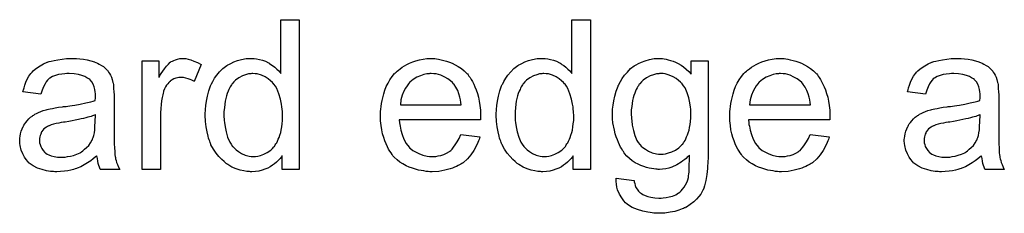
# Model space of a CAD drawing. Extents: x -1.3 to 9.2, y -4.6 to 3.5.
# Tile 138 of 215: x 7.646 to 8.173, y -1.603 to -1.499. Entities that reach past the tile are written whole.
import ezdxf

# ---------------------------------------------------------------- set-up
doc = ezdxf.new("R2010")
doc.units = 0
doc.layers.add('acc-ni-360-23-a_document', color=1, linetype='CONTINUOUS')

msp = doc.modelspace()

# ---------------------------------------------------------------- linework, layer by layer
at = {"layer": 'acc-ni-360-23-a_document', "color": 1}
for points in [[(7.795795, -1.579038), (7.786655, -1.579038), (7.786655, -1.571749), (7.786539, -1.571865), (7.786423, -1.572096), (7.786076, -1.572559), (7.785613, -1.573137), (7.785035, -1.573716), (7.784341, -1.57441), (7.783531, -1.57522), (7.782489, -1.57603), (7.781448, -1.57684), (7.780291, -1.57765), (7.778903, -1.578344), (7.777399, -1.578922), (7.775895, -1.579501), (7.774159, -1.579964), (7.772308, -1.580195), (7.770341, -1.580311), (7.769647, -1.580311), (7.769184, -1.580195), (7.767796, -1.580079), (7.766176, -1.579848), (7.764209, -1.579385), (7.762011, -1.578691), (7.759812, -1.577765), (7.757614, -1.576493), (7.757498, -1.576493), (7.757383, -1.576261), (7.756688, -1.575799), (7.755647, -1.574873), (7.754374, -1.573716), (7.75287, -1.572212), (7.751366, -1.570361), (7.749862, -1.568278), (7.748589, -1.565848), (7.748589, -1.565733), (7.748474, -1.565501), (7.748358, -1.565154), (7.748127, -1.564691), (7.747895, -1.563997), (7.747548, -1.563187), (7.747317, -1.562377), (7.747085, -1.561336), (7.746507, -1.559022), (7.745928, -1.556361), (7.745581, -1.553353), (7.745466, -1.550113), (7.745466, -1.549997), (7.745466, -1.549766), (7.745466, -1.549303), (7.745466, -1.548609), (7.745581, -1.547915), (7.745581, -1.546989), (7.745813, -1.544907), (7.74616, -1.542477), (7.746738, -1.539816), (7.747432, -1.537039), (7.748358, -1.534378), (7.748358, -1.534262), (7.748474, -1.534031), (7.748705, -1.533684), (7.748936, -1.533221), (7.749631, -1.531948), (7.750556, -1.530328), (7.751713, -1.528593), (7.753217, -1.526857), (7.754953, -1.525006), (7.757035, -1.523502), (7.757151, -1.523502), (7.757267, -1.523386), (7.757614, -1.523155), (7.758077, -1.522924), (7.759234, -1.522345), (7.760854, -1.521535), (7.762705, -1.520841), (7.764903, -1.520263), (7.767333, -1.5198), (7.769878, -1.519684), (7.770804, -1.519684), (7.771729, -1.5198), (7.773002, -1.519915), (7.774506, -1.520263), (7.776126, -1.52061), (7.777746, -1.521188), (7.77925, -1.521998), (7.779481, -1.522114), (7.779944, -1.522345), (7.780638, -1.522924), (7.781564, -1.523502), (7.782721, -1.524312), (7.783762, -1.525353), (7.784919, -1.526395), (7.785961, -1.527667), (7.785961, -1.498974), (7.795795, -1.498974), (7.795795, -1.579038)], [(7.951412, -1.579038), (7.942271, -1.579038), (7.942271, -1.571749), (7.942155, -1.571865), (7.94204, -1.572096), (7.941693, -1.572559), (7.94123, -1.573137), (7.940651, -1.573716), (7.939957, -1.57441), (7.939147, -1.57522), (7.938106, -1.57603), (7.937065, -1.57684), (7.935908, -1.57765), (7.934519, -1.578344), (7.933015, -1.578922), (7.931511, -1.579501), (7.929776, -1.579964), (7.927924, -1.580195), (7.925958, -1.580311), (7.925263, -1.580311), (7.924801, -1.580195), (7.923412, -1.580079), (7.921792, -1.579848), (7.919825, -1.579385), (7.917627, -1.578691), (7.915429, -1.577765), (7.91323, -1.576493), (7.913115, -1.576493), (7.912999, -1.576261), (7.912305, -1.575799), (7.911264, -1.574873), (7.909991, -1.573716), (7.908487, -1.572212), (7.906983, -1.570361), (7.905479, -1.568278), (7.904206, -1.565848), (7.904206, -1.565733), (7.90409, -1.565501), (7.903975, -1.565154), (7.903743, -1.564691), (7.903512, -1.563997), (7.903165, -1.563187), (7.902933, -1.562377), (7.902702, -1.561336), (7.902123, -1.559022), (7.901545, -1.556361), (7.901198, -1.553353), (7.901082, -1.550113), (7.901082, -1.549997), (7.901082, -1.549766), (7.901082, -1.549303), (7.901082, -1.548609), (7.901198, -1.547915), (7.901198, -1.546989), (7.901429, -1.544907), (7.901776, -1.542477), (7.902355, -1.539816), (7.903049, -1.537039), (7.903975, -1.534378), (7.903975, -1.534262), (7.90409, -1.534031), (7.904322, -1.533684), (7.904553, -1.533221), (7.905247, -1.531948), (7.906173, -1.530328), (7.90733, -1.528593), (7.908834, -1.526857), (7.910569, -1.525006), (7.912652, -1.523502), (7.912768, -1.523502), (7.912883, -1.523386), (7.91323, -1.523155), (7.913693, -1.522924), (7.91485, -1.522345), (7.91647, -1.521535), (7.918321, -1.520841), (7.92052, -1.520263), (7.922949, -1.5198), (7.925495, -1.519684), (7.92642, -1.519684), (7.927346, -1.5198), (7.928619, -1.519915), (7.930123, -1.520263), (7.931743, -1.52061), (7.933362, -1.521188), (7.934866, -1.521998), (7.935098, -1.522114), (7.935561, -1.522345), (7.936255, -1.522924), (7.93718, -1.523502), (7.938337, -1.524312), (7.939379, -1.525353), (7.940536, -1.526395), (7.941577, -1.527667), (7.941577, -1.498974), (7.951412, -1.498974), (7.951412, -1.579038)], [(7.67674, -1.5198), (7.678475, -1.519915), (7.680442, -1.520147), (7.682409, -1.520494), (7.684376, -1.520957), (7.686227, -1.521535), (7.686458, -1.521651), (7.687037, -1.521882), (7.687847, -1.522229), (7.688888, -1.522692), (7.690045, -1.523386), (7.691202, -1.524081), (7.692243, -1.525006), (7.693169, -1.525932), (7.693285, -1.526047), (7.693516, -1.526395), (7.693863, -1.526973), (7.694326, -1.527667), (7.694905, -1.528709), (7.695367, -1.52975), (7.69583, -1.531023), (7.696177, -1.532527), (7.696177, -1.532642), (7.696293, -1.532989), (7.696409, -1.533684), (7.696524, -1.534609), (7.696524, -1.535882), (7.69664, -1.537386), (7.696756, -1.539353), (7.696756, -1.541551), (7.696756, -1.554741), (7.696756, -1.554857), (7.696756, -1.55532), (7.696756, -1.556014), (7.696756, -1.556939), (7.696756, -1.557981), (7.696756, -1.559253), (7.696872, -1.56203), (7.696872, -1.564923), (7.696987, -1.567815), (7.697103, -1.569088), (7.697103, -1.570245), (7.697219, -1.571286), (7.697334, -1.572096), (7.697334, -1.572212), (7.69745, -1.572675), (7.697566, -1.573369), (7.697913, -1.574294), (7.698144, -1.575336), (7.698607, -1.576493), (7.699185, -1.577765), (7.699764, -1.579038), (7.689467, -1.579038), (7.689351, -1.578922), (7.689235, -1.57846), (7.689004, -1.577881), (7.688657, -1.576956), (7.68831, -1.575914), (7.688078, -1.574641), (7.687847, -1.573253), (7.687615, -1.571749), (7.6875, -1.571749), (7.687384, -1.57198), (7.68669, -1.572559), (7.685649, -1.573369), (7.68426, -1.57441), (7.682525, -1.575451), (7.680789, -1.576608), (7.678938, -1.57765), (7.676971, -1.57846), (7.67674, -1.578575), (7.676046, -1.578691), (7.675004, -1.579038), (7.673731, -1.579385), (7.672112, -1.579732), (7.670261, -1.579964), (7.668178, -1.580195), (7.666095, -1.580311), (7.66517, -1.580311), (7.664475, -1.580195), (7.663666, -1.580195), (7.66274, -1.580079), (7.660657, -1.579732), (7.658343, -1.579154), (7.655798, -1.578344), (7.653484, -1.577187), (7.651401, -1.575683), (7.65117, -1.575451), (7.650592, -1.574873), (7.649782, -1.573832), (7.648856, -1.572443), (7.64793, -1.570708), (7.64712, -1.568741), (7.646542, -1.566311), (7.646426, -1.565154), (7.646311, -1.563766), (7.646311, -1.563534), (7.646311, -1.563072), (7.646426, -1.562262), (7.646542, -1.56122), (7.646773, -1.559948), (7.64712, -1.558675), (7.647583, -1.557286), (7.648162, -1.556014), (7.648278, -1.555898), (7.648509, -1.555435), (7.648972, -1.554741), (7.64955, -1.553931), (7.650244, -1.553006), (7.65117, -1.55208), (7.652096, -1.551154), (7.653253, -1.550344), (7.653368, -1.550229), (7.653831, -1.549997), (7.65441, -1.549535), (7.655335, -1.549072), (7.656377, -1.548609), (7.657649, -1.548031), (7.658922, -1.547568), (7.660426, -1.547105), (7.660542, -1.547105), (7.661005, -1.546989), (7.661699, -1.546758), (7.662624, -1.546642), (7.663781, -1.546411), (7.665285, -1.546179), (7.667021, -1.545832), (7.669104, -1.545601), (7.669219, -1.545601), (7.669682, -1.545485), (7.670261, -1.545485), (7.67107, -1.545369), (7.671996, -1.545254), (7.673153, -1.545022), (7.674426, -1.544907), (7.675814, -1.544675), (7.678591, -1.544097), (7.681599, -1.543518), (7.68426, -1.542824), (7.685533, -1.542477), (7.68669, -1.54213), (7.68669, -1.542014), (7.68669, -1.541783), (7.686806, -1.541089), (7.686806, -1.540279), (7.686806, -1.539816), (7.686806, -1.539584), (7.686806, -1.539469), (7.686806, -1.539353), (7.686806, -1.538659), (7.68669, -1.537502), (7.686458, -1.536229), (7.686111, -1.534841), (7.685533, -1.533452), (7.684839, -1.53218), (7.683913, -1.531138), (7.683797, -1.531023), (7.683219, -1.53056), (7.682293, -1.530097), (7.681136, -1.529403), (7.679516, -1.528824), (7.677665, -1.528246), (7.675351, -1.527899), (7.67269, -1.527783), (7.671533, -1.527783), (7.670376, -1.527899), (7.668756, -1.52813), (7.667137, -1.528361), (7.665401, -1.528824), (7.663781, -1.529403), (7.662393, -1.530213), (7.662277, -1.530328), (7.661814, -1.530676), (7.661236, -1.531254), (7.660542, -1.53218), (7.659847, -1.533337), (7.659038, -1.534841), (7.658343, -1.536692), (7.657649, -1.538774), (7.648046, -1.537502), (7.648046, -1.537386), (7.648162, -1.53727), (7.648162, -1.536923), (7.648278, -1.53646), (7.648625, -1.535419), (7.649087, -1.533915), (7.649666, -1.532411), (7.65036, -1.530791), (7.651286, -1.529171), (7.652327, -1.527667), (7.652443, -1.527552), (7.652905, -1.527089), (7.6536, -1.526395), (7.654525, -1.525469), (7.655798, -1.524543), (7.657302, -1.523618), (7.659038, -1.522576), (7.661005, -1.521767), (7.66112, -1.521767), (7.661236, -1.521651), (7.661583, -1.521535), (7.662046, -1.521419), (7.663203, -1.521072), (7.664823, -1.520725), (7.666674, -1.520378), (7.668988, -1.520031), (7.671417, -1.5198), (7.674194, -1.519684), (7.675467, -1.519684), (7.67674, -1.5198)], [(7.735052, -1.5198), (7.736325, -1.520031), (7.737829, -1.520494), (7.739449, -1.521072), (7.7413, -1.521882), (7.743267, -1.522924), (7.739681, -1.531948), (7.739565, -1.531832), (7.739102, -1.531601), (7.738408, -1.531254), (7.737482, -1.530907), (7.736441, -1.53056), (7.735168, -1.530213), (7.733895, -1.529981), (7.732623, -1.529866), (7.732044, -1.529866), (7.731466, -1.529981), (7.730656, -1.530097), (7.729846, -1.530328), (7.728805, -1.530676), (7.727763, -1.531138), (7.726838, -1.531832), (7.726722, -1.531948), (7.726375, -1.53218), (7.726028, -1.532642), (7.725449, -1.533221), (7.724871, -1.534031), (7.724292, -1.534956), (7.723714, -1.535998), (7.723251, -1.53727), (7.723135, -1.537502), (7.72302, -1.538196), (7.722788, -1.539237), (7.722441, -1.540626), (7.722094, -1.542361), (7.721863, -1.544328), (7.721747, -1.546411), (7.721631, -1.548725), (7.721631, -1.579038), (7.711797, -1.579038), (7.711797, -1.520957), (7.720706, -1.520957), (7.720706, -1.52975), (7.720821, -1.529634), (7.721284, -1.528824), (7.721863, -1.527783), (7.722788, -1.52651), (7.723714, -1.525238), (7.724755, -1.523849), (7.725797, -1.522692), (7.726838, -1.521767), (7.726953, -1.521651), (7.727301, -1.521419), (7.727995, -1.521072), (7.728689, -1.520725), (7.729615, -1.520378), (7.730772, -1.520031), (7.731929, -1.5198), (7.733201, -1.519684), (7.734011, -1.519684), (7.735052, -1.5198)], [(7.868223, -1.5198), (7.869149, -1.519915), (7.870306, -1.520147), (7.871578, -1.520378), (7.873083, -1.520725), (7.874471, -1.521072), (7.876091, -1.521651), (7.877595, -1.522229), (7.879215, -1.523039), (7.880834, -1.523965), (7.882454, -1.525006), (7.883958, -1.526279), (7.885347, -1.527667), (7.885462, -1.527783), (7.885694, -1.528014), (7.886041, -1.528477), (7.886504, -1.529171), (7.887082, -1.529981), (7.887661, -1.530907), (7.888355, -1.532064), (7.889049, -1.533452), (7.889743, -1.534956), (7.890438, -1.536576), (7.891016, -1.538427), (7.891595, -1.540394), (7.892057, -1.542593), (7.892404, -1.544907), (7.892636, -1.547336), (7.892752, -1.549997), (7.892752, -1.550113), (7.892752, -1.550576), (7.892752, -1.551386), (7.892636, -1.552543), (7.849248, -1.552543), (7.849248, -1.552659), (7.849248, -1.553006), (7.849364, -1.553468), (7.849364, -1.554163), (7.84948, -1.554973), (7.849711, -1.555898), (7.850058, -1.557981), (7.850752, -1.560295), (7.851678, -1.56284), (7.852951, -1.565154), (7.854571, -1.567237), (7.854686, -1.567237), (7.854802, -1.567468), (7.855496, -1.568047), (7.856538, -1.568857), (7.857926, -1.569666), (7.859777, -1.570592), (7.86186, -1.571402), (7.864174, -1.57198), (7.865446, -1.572096), (7.866835, -1.572212), (7.86776, -1.572212), (7.868802, -1.572096), (7.870074, -1.571865), (7.871463, -1.571518), (7.873083, -1.571055), (7.874587, -1.570361), (7.876091, -1.569435), (7.876207, -1.569319), (7.876785, -1.568857), (7.877479, -1.568162), (7.878289, -1.567237), (7.879215, -1.565964), (7.880256, -1.564344), (7.881297, -1.562493), (7.882223, -1.560295), (7.892404, -1.561567), (7.892404, -1.561683), (7.892289, -1.561915), (7.892173, -1.562377), (7.891942, -1.563072), (7.891595, -1.563766), (7.891248, -1.564691), (7.890322, -1.566658), (7.889165, -1.568857), (7.887545, -1.57117), (7.885694, -1.573369), (7.88338, -1.575451), (7.883264, -1.575451), (7.883033, -1.575683), (7.882686, -1.575914), (7.882223, -1.576261), (7.881529, -1.576608), (7.880834, -1.576956), (7.879909, -1.577418), (7.878868, -1.577881), (7.877711, -1.578344), (7.876554, -1.578807), (7.873661, -1.579501), (7.870422, -1.580079), (7.866835, -1.580311), (7.865562, -1.580311), (7.864752, -1.580195), (7.863711, -1.580079), (7.862438, -1.579848), (7.86105, -1.579617), (7.859546, -1.579385), (7.856306, -1.57846), (7.854571, -1.577765), (7.852951, -1.577071), (7.851215, -1.576146), (7.849596, -1.575104), (7.848091, -1.573947), (7.846587, -1.572559), (7.846472, -1.572443), (7.84624, -1.572212), (7.845893, -1.571749), (7.84543, -1.571055), (7.844852, -1.570245), (7.844273, -1.569319), (7.843579, -1.568162), (7.842885, -1.56689), (7.842191, -1.565386), (7.841497, -1.563766), (7.840918, -1.561915), (7.84034, -1.559948), (7.839877, -1.557865), (7.83953, -1.555551), (7.839298, -1.553121), (7.839182, -1.550576), (7.839182, -1.55046), (7.839182, -1.549882), (7.839182, -1.549188), (7.839298, -1.548146), (7.839414, -1.546873), (7.83953, -1.545485), (7.839761, -1.543865), (7.840108, -1.542245), (7.841034, -1.538543), (7.841612, -1.536692), (7.842306, -1.534725), (7.843232, -1.532874), (7.844273, -1.531138), (7.84543, -1.529403), (7.846703, -1.527783), (7.846819, -1.527667), (7.84705, -1.527436), (7.847513, -1.527089), (7.848091, -1.52651), (7.848786, -1.525932), (7.849711, -1.525238), (7.850752, -1.524428), (7.852025, -1.523734), (7.853298, -1.522924), (7.854802, -1.522229), (7.856422, -1.521535), (7.858157, -1.520957), (7.860008, -1.520378), (7.861975, -1.520031), (7.864058, -1.5198), (7.866256, -1.519684), (7.867413, -1.519684), (7.868223, -1.5198)], [(7.990055, -1.5198), (7.990865, -1.519915), (7.991907, -1.520147), (7.993064, -1.520378), (7.994336, -1.520725), (7.995609, -1.521188), (7.996997, -1.521767), (7.998386, -1.522461), (7.99989, -1.523271), (8.001278, -1.524196), (8.002667, -1.525353), (8.004055, -1.526626), (8.005328, -1.52813), (8.005328, -1.520957), (8.014352, -1.520957), (8.014352, -1.57117), (8.014352, -1.571286), (8.014352, -1.571749), (8.014352, -1.572443), (8.014352, -1.573369), (8.014237, -1.57441), (8.014237, -1.575683), (8.014121, -1.577071), (8.014005, -1.578575), (8.013658, -1.581699), (8.013195, -1.584939), (8.012848, -1.586443), (8.012501, -1.587831), (8.012038, -1.589104), (8.011575, -1.590261), (8.011575, -1.590377), (8.01146, -1.590492), (8.010997, -1.591187), (8.010418, -1.592228), (8.009493, -1.593501), (8.00822, -1.594889), (8.006716, -1.596393), (8.004865, -1.597897), (8.002782, -1.59917), (8.002667, -1.59917), (8.002551, -1.599286), (8.002204, -1.599517), (8.001741, -1.599633), (8.001163, -1.59998), (8.000468, -1.600211), (7.998733, -1.60079), (7.99665, -1.601484), (7.994105, -1.601947), (7.991212, -1.602409), (7.988088, -1.602525), (7.987047, -1.602525), (7.986353, -1.602409), (7.985427, -1.602409), (7.984502, -1.602294), (7.983345, -1.602178), (7.982072, -1.601947), (7.979411, -1.601368), (7.976634, -1.600558), (7.973857, -1.599401), (7.971312, -1.597782), (7.971196, -1.597666), (7.971081, -1.59755), (7.970271, -1.596856), (7.969345, -1.595815), (7.968188, -1.594311), (7.967031, -1.592344), (7.96599, -1.589914), (7.965643, -1.588525), (7.965411, -1.587021), (7.96518, -1.585517), (7.96518, -1.583782), (7.974783, -1.585054), (7.974783, -1.585286), (7.974899, -1.585749), (7.97513, -1.586559), (7.975361, -1.5876), (7.975824, -1.588641), (7.976403, -1.589682), (7.977097, -1.590724), (7.978023, -1.591534), (7.978254, -1.591649), (7.978717, -1.591996), (7.979527, -1.592459), (7.980684, -1.592922), (7.982072, -1.593501), (7.983807, -1.593963), (7.98589, -1.594311), (7.988088, -1.594426), (7.989245, -1.594426), (7.990402, -1.594311), (7.992022, -1.594079), (7.993642, -1.593732), (7.995377, -1.593269), (7.997113, -1.592575), (7.998617, -1.591649), (7.998733, -1.591534), (7.999196, -1.591187), (7.99989, -1.590492), (8.0007, -1.589682), (8.00151, -1.588525), (8.002319, -1.587253), (8.003129, -1.585749), (8.003708, -1.584013), (8.003708, -1.583898), (8.003824, -1.583435), (8.003939, -1.582509), (8.004055, -1.581352), (8.004171, -1.580542), (8.004171, -1.579617), (8.004286, -1.578575), (8.004286, -1.577418), (8.004286, -1.576146), (8.004402, -1.574641), (8.004402, -1.573137), (8.004402, -1.571402), (8.004286, -1.571518), (8.004055, -1.571749), (8.003708, -1.572096), (8.003245, -1.572559), (8.002667, -1.573137), (8.001857, -1.573832), (8.000931, -1.574526), (8.000006, -1.57522), (7.997576, -1.576608), (7.994915, -1.577881), (7.993411, -1.578344), (7.991791, -1.578691), (7.990055, -1.578922), (7.98832, -1.579038), (7.987741, -1.579038), (7.987163, -1.578922), (7.986353, -1.578922), (7.985312, -1.578807), (7.984155, -1.578575), (7.982882, -1.578344), (7.981493, -1.577997), (7.979989, -1.577534), (7.978485, -1.576956), (7.976981, -1.576261), (7.975361, -1.575451), (7.973857, -1.57441), (7.972353, -1.573253), (7.970965, -1.57198), (7.969692, -1.570476), (7.969576, -1.570361), (7.969461, -1.570129), (7.969114, -1.569551), (7.968651, -1.568972), (7.968188, -1.568047), (7.967609, -1.567121), (7.967031, -1.565964), (7.966453, -1.564576), (7.965874, -1.563187), (7.965296, -1.561567), (7.964717, -1.559948), (7.964254, -1.558096), (7.963444, -1.554163), (7.963329, -1.551964), (7.963213, -1.549766), (7.963213, -1.54965), (7.963213, -1.549419), (7.963213, -1.548956), (7.963213, -1.548378), (7.963329, -1.547568), (7.963329, -1.546758), (7.96356, -1.544675), (7.963907, -1.542361), (7.964486, -1.539816), (7.96518, -1.537155), (7.966221, -1.534494), (7.966221, -1.534378), (7.966337, -1.534147), (7.966568, -1.533799), (7.9668, -1.533337), (7.967494, -1.532064), (7.968419, -1.530444), (7.969692, -1.528709), (7.971196, -1.526973), (7.972932, -1.525122), (7.974899, -1.523618), (7.975014, -1.523618), (7.97513, -1.523502), (7.975477, -1.523271), (7.97594, -1.523039), (7.977097, -1.522345), (7.978717, -1.521651), (7.980684, -1.520957), (7.982998, -1.520263), (7.985543, -1.5198), (7.98832, -1.519684), (7.989361, -1.519684), (7.990055, -1.5198)], [(8.054963, -1.5198), (8.055889, -1.519915), (8.057046, -1.520147), (8.058318, -1.520378), (8.059822, -1.520725), (8.061211, -1.521072), (8.062831, -1.521651), (8.064335, -1.522229), (8.065954, -1.523039), (8.067574, -1.523965), (8.069194, -1.525006), (8.070698, -1.526279), (8.072087, -1.527667), (8.072202, -1.527783), (8.072434, -1.528014), (8.072781, -1.528477), (8.073244, -1.529171), (8.073822, -1.529981), (8.074401, -1.530907), (8.075095, -1.532064), (8.075789, -1.533452), (8.076483, -1.534956), (8.077177, -1.536576), (8.077756, -1.538427), (8.078334, -1.540394), (8.078797, -1.542593), (8.079144, -1.544907), (8.079376, -1.547336), (8.079491, -1.549997), (8.079491, -1.550113), (8.079491, -1.550576), (8.079491, -1.551386), (8.079376, -1.552543), (8.035988, -1.552543), (8.035988, -1.552659), (8.035988, -1.553006), (8.036104, -1.553468), (8.036104, -1.554163), (8.03622, -1.554973), (8.036451, -1.555898), (8.036798, -1.557981), (8.037492, -1.560295), (8.038418, -1.56284), (8.039691, -1.565154), (8.04131, -1.567237), (8.041426, -1.567237), (8.041542, -1.567468), (8.042236, -1.568047), (8.043277, -1.568857), (8.044666, -1.569666), (8.046517, -1.570592), (8.0486, -1.571402), (8.050913, -1.57198), (8.052186, -1.572096), (8.053575, -1.572212), (8.0545, -1.572212), (8.055542, -1.572096), (8.056814, -1.571865), (8.058203, -1.571518), (8.059822, -1.571055), (8.061327, -1.570361), (8.062831, -1.569435), (8.062946, -1.569319), (8.063525, -1.568857), (8.064219, -1.568162), (8.065029, -1.567237), (8.065954, -1.565964), (8.066996, -1.564344), (8.068037, -1.562493), (8.068963, -1.560295), (8.079144, -1.561567), (8.079144, -1.561683), (8.079029, -1.561915), (8.078913, -1.562377), (8.078681, -1.563072), (8.078334, -1.563766), (8.077987, -1.564691), (8.077062, -1.566658), (8.075905, -1.568857), (8.074285, -1.57117), (8.072434, -1.573369), (8.07012, -1.575451), (8.070004, -1.575451), (8.069773, -1.575683), (8.069426, -1.575914), (8.068963, -1.576261), (8.068269, -1.576608), (8.067574, -1.576956), (8.066649, -1.577418), (8.065607, -1.577881), (8.06445, -1.578344), (8.063293, -1.578807), (8.060401, -1.579501), (8.057161, -1.580079), (8.053575, -1.580311), (8.052302, -1.580311), (8.051492, -1.580195), (8.050451, -1.580079), (8.049178, -1.579848), (8.04779, -1.579617), (8.046285, -1.579385), (8.043046, -1.57846), (8.04131, -1.577765), (8.039691, -1.577071), (8.037955, -1.576146), (8.036335, -1.575104), (8.034831, -1.573947), (8.033327, -1.572559), (8.033211, -1.572443), (8.03298, -1.572212), (8.032633, -1.571749), (8.03217, -1.571055), (8.031592, -1.570245), (8.031013, -1.569319), (8.030319, -1.568162), (8.029625, -1.56689), (8.028931, -1.565386), (8.028236, -1.563766), (8.027658, -1.561915), (8.027079, -1.559948), (8.026617, -1.557865), (8.026269, -1.555551), (8.026038, -1.553121), (8.025922, -1.550576), (8.025922, -1.55046), (8.025922, -1.549882), (8.025922, -1.549188), (8.026038, -1.548146), (8.026154, -1.546873), (8.026269, -1.545485), (8.026501, -1.543865), (8.026848, -1.542245), (8.027774, -1.538543), (8.028352, -1.536692), (8.029046, -1.534725), (8.029972, -1.532874), (8.031013, -1.531138), (8.03217, -1.529403), (8.033443, -1.527783), (8.033559, -1.527667), (8.03379, -1.527436), (8.034253, -1.527089), (8.034831, -1.52651), (8.035525, -1.525932), (8.036451, -1.525238), (8.037492, -1.524428), (8.038765, -1.523734), (8.040038, -1.522924), (8.041542, -1.522229), (8.043162, -1.521535), (8.044897, -1.520957), (8.046748, -1.520378), (8.048715, -1.520031), (8.050798, -1.5198), (8.052996, -1.519684), (8.054153, -1.519684), (8.054963, -1.5198)], [(8.149721, -1.5198), (8.151457, -1.519915), (8.153424, -1.520147), (8.155391, -1.520494), (8.157358, -1.520957), (8.159209, -1.521535), (8.15944, -1.521651), (8.160019, -1.521882), (8.160828, -1.522229), (8.16187, -1.522692), (8.163027, -1.523386), (8.164184, -1.524081), (8.165225, -1.525006), (8.166151, -1.525932), (8.166266, -1.526047), (8.166498, -1.526395), (8.166845, -1.526973), (8.167308, -1.527667), (8.167886, -1.528708), (8.168349, -1.52975), (8.168812, -1.531023), (8.169159, -1.532527), (8.169159, -1.532642), (8.169275, -1.532989), (8.16939, -1.533684), (8.169506, -1.534609), (8.169506, -1.535882), (8.169622, -1.537386), (8.169737, -1.539353), (8.169737, -1.541551), (8.169737, -1.554741), (8.169737, -1.554857), (8.169737, -1.55532), (8.169737, -1.556014), (8.169737, -1.556939), (8.169737, -1.557981), (8.169737, -1.559253), (8.169853, -1.56203), (8.169853, -1.564923), (8.169969, -1.567815), (8.170084, -1.569088), (8.170084, -1.570245), (8.1702, -1.571286), (8.170316, -1.572096), (8.170316, -1.572212), (8.170432, -1.572675), (8.170547, -1.573369), (8.170894, -1.574294), (8.171126, -1.575336), (8.171589, -1.576493), (8.172167, -1.577765), (8.172746, -1.579038), (8.162448, -1.579038), (8.162333, -1.578922), (8.162217, -1.578459), (8.161985, -1.577881), (8.161638, -1.576955), (8.161291, -1.575914), (8.16106, -1.574641), (8.160828, -1.573253), (8.160597, -1.571749), (8.160481, -1.571749), (8.160366, -1.57198), (8.159672, -1.572559), (8.15863, -1.573369), (8.157242, -1.57441), (8.155506, -1.575451), (8.153771, -1.576608), (8.15192, -1.57765), (8.149953, -1.578459), (8.149721, -1.578575), (8.149027, -1.578691), (8.147986, -1.579038), (8.146713, -1.579385), (8.145093, -1.579732), (8.143242, -1.579964), (8.141159, -1.580195), (8.139077, -1.580311), (8.138151, -1.580311), (8.137457, -1.580195), (8.136647, -1.580195), (8.135722, -1.580079), (8.133639, -1.579732), (8.131325, -1.579154), (8.12878, -1.578344), (8.126466, -1.577187), (8.124383, -1.575683), (8.124152, -1.575451), (8.123573, -1.574873), (8.122763, -1.573832), (8.121838, -1.572443), (8.120912, -1.570708), (8.120102, -1.568741), (8.119524, -1.566311), (8.119408, -1.565154), (8.119292, -1.563766), (8.119292, -1.563534), (8.119292, -1.563071), (8.119408, -1.562262), (8.119524, -1.56122), (8.119755, -1.559947), (8.120102, -1.558675), (8.120565, -1.557286), (8.121143, -1.556014), (8.121259, -1.555898), (8.12149, -1.555435), (8.121953, -1.554741), (8.122532, -1.553931), (8.123226, -1.553005), (8.124152, -1.55208), (8.125077, -1.551154), (8.126234, -1.550344), (8.12635, -1.550229), (8.126813, -1.549997), (8.127391, -1.549534), (8.128317, -1.549072), (8.129358, -1.548609), (8.130631, -1.54803), (8.131904, -1.547568), (8.133408, -1.547105), (8.133523, -1.547105), (8.133986, -1.546989), (8.13468, -1.546758), (8.135606, -1.546642), (8.136763, -1.546411), (8.138267, -1.546179), (8.140002, -1.545832), (8.142085, -1.545601), (8.142201, -1.545601), (8.142664, -1.545485), (8.143242, -1.545485), (8.144052, -1.545369), (8.144978, -1.545254), (8.146135, -1.545022), (8.147407, -1.544907), (8.148796, -1.544675), (8.151573, -1.544097), (8.154581, -1.543518), (8.157242, -1.542824), (8.158515, -1.542477), (8.159672, -1.54213), (8.159672, -1.542014), (8.159672, -1.541783), (8.159787, -1.541088), (8.159787, -1.540278), (8.159787, -1.539816), (8.159787, -1.539584), (8.159787, -1.539469), (8.159787, -1.539353), (8.159787, -1.538659), (8.159672, -1.537502), (8.15944, -1.536229), (8.159093, -1.534841), (8.158515, -1.533452), (8.15782, -1.532179), (8.156895, -1.531138), (8.156779, -1.531023), (8.1562, -1.53056), (8.155275, -1.530097), (8.154118, -1.529403), (8.152498, -1.528824), (8.150647, -1.528246), (8.148333, -1.527899), (8.145672, -1.527783), (8.144515, -1.527783), (8.143358, -1.527899), (8.141738, -1.52813), (8.140118, -1.528361), (8.138383, -1.528824), (8.136763, -1.529403), (8.135374, -1.530213), (8.135259, -1.530328), (8.134796, -1.530675), (8.134217, -1.531254), (8.133523, -1.532179), (8.132829, -1.533336), (8.132019, -1.534841), (8.131325, -1.536692), (8.130631, -1.538774), (8.121028, -1.537502), (8.121028, -1.537386), (8.121143, -1.53727), (8.121143, -1.536923), (8.121259, -1.53646), (8.121606, -1.535419), (8.122069, -1.533915), (8.122648, -1.532411), (8.123342, -1.530791), (8.124267, -1.529171), (8.125309, -1.527667), (8.125424, -1.527552), (8.125887, -1.527089), (8.126581, -1.526395), (8.127507, -1.525469), (8.12878, -1.524543), (8.130284, -1.523618), (8.132019, -1.522576), (8.133986, -1.521766), (8.134102, -1.521766), (8.134217, -1.521651), (8.134565, -1.521535), (8.135027, -1.521419), (8.136184, -1.521072), (8.137804, -1.520725), (8.139655, -1.520378), (8.141969, -1.520031), (8.144399, -1.5198), (8.147176, -1.519684), (8.148449, -1.519684), (8.149721, -1.5198)], [(7.770919, -1.527783), (7.770341, -1.527783), (7.769878, -1.527899), (7.768605, -1.528014), (7.767101, -1.528477), (7.765366, -1.529056), (7.763515, -1.530097), (7.761663, -1.53137), (7.760738, -1.532295), (7.759928, -1.533221), (7.759928, -1.533337), (7.759697, -1.533452), (7.759581, -1.533799), (7.759234, -1.534262), (7.758887, -1.534841), (7.75854, -1.535535), (7.758193, -1.536345), (7.75773, -1.53727), (7.757267, -1.538427), (7.75692, -1.5397), (7.756573, -1.541089), (7.756226, -1.542593), (7.755994, -1.544212), (7.755763, -1.546064), (7.755531, -1.548031), (7.755531, -1.550113), (7.755531, -1.550229), (7.755531, -1.550576), (7.755531, -1.551154), (7.755647, -1.551964), (7.755647, -1.55289), (7.755763, -1.553931), (7.75611, -1.556361), (7.756688, -1.559022), (7.757498, -1.561799), (7.758655, -1.56446), (7.75935, -1.565617), (7.760159, -1.566774), (7.760275, -1.566774), (7.760391, -1.567005), (7.760969, -1.567584), (7.762011, -1.568509), (7.763283, -1.569435), (7.764903, -1.570476), (7.76687, -1.571402), (7.768953, -1.57198), (7.77011, -1.572096), (7.771267, -1.572212), (7.771845, -1.572212), (7.772308, -1.572096), (7.773581, -1.57198), (7.775085, -1.571518), (7.77682, -1.570939), (7.778671, -1.570014), (7.780523, -1.568741), (7.781448, -1.567931), (7.782258, -1.567005), (7.782258, -1.56689), (7.782489, -1.566774), (7.782721, -1.566427), (7.782952, -1.565964), (7.783299, -1.565386), (7.783762, -1.564807), (7.784109, -1.563881), (7.784572, -1.562956), (7.785035, -1.561915), (7.785382, -1.560757), (7.785845, -1.559369), (7.786192, -1.557981), (7.786423, -1.556361), (7.786655, -1.554741), (7.786886, -1.55289), (7.786886, -1.550923), (7.786886, -1.550807), (7.786886, -1.550344), (7.786886, -1.549766), (7.78677, -1.548956), (7.78677, -1.548031), (7.786655, -1.546873), (7.786539, -1.545601), (7.786308, -1.544212), (7.785729, -1.541436), (7.784919, -1.538543), (7.783762, -1.535766), (7.783068, -1.534609), (7.782258, -1.533452), (7.782258, -1.533337), (7.782027, -1.533221), (7.781448, -1.532527), (7.780407, -1.531601), (7.779134, -1.53056), (7.777514, -1.529518), (7.775547, -1.528709), (7.773349, -1.528014), (7.772192, -1.527899), (7.770919, -1.527783)], [(7.866372, -1.527783), (7.865678, -1.527783), (7.865215, -1.527899), (7.863942, -1.528014), (7.862438, -1.528361), (7.860587, -1.52894), (7.85862, -1.52975), (7.856769, -1.530907), (7.854918, -1.532411), (7.854686, -1.532642), (7.854224, -1.533221), (7.853414, -1.534262), (7.852604, -1.535651), (7.851678, -1.53727), (7.850868, -1.539353), (7.850174, -1.541783), (7.849827, -1.544444), (7.882339, -1.544444), (7.882339, -1.544328), (7.882339, -1.544097), (7.882223, -1.54375), (7.882223, -1.543287), (7.881992, -1.541898), (7.881644, -1.540394), (7.881066, -1.538543), (7.880487, -1.536808), (7.879562, -1.535072), (7.87852, -1.533568), (7.87852, -1.533452), (7.878289, -1.533337), (7.877711, -1.532642), (7.876669, -1.531717), (7.875281, -1.530676), (7.873545, -1.529634), (7.871463, -1.528709), (7.869033, -1.528014), (7.86776, -1.527899), (7.866372, -1.527783)], [(7.926536, -1.527783), (7.925958, -1.527783), (7.925495, -1.527899), (7.924222, -1.528014), (7.922718, -1.528477), (7.920982, -1.529056), (7.919131, -1.530097), (7.91728, -1.53137), (7.916354, -1.532295), (7.915544, -1.533221), (7.915544, -1.533337), (7.915313, -1.533452), (7.915197, -1.533799), (7.91485, -1.534262), (7.914503, -1.534841), (7.914156, -1.535535), (7.913809, -1.536345), (7.913346, -1.53727), (7.912883, -1.538427), (7.912536, -1.5397), (7.912189, -1.541089), (7.911842, -1.542593), (7.911611, -1.544212), (7.911379, -1.546064), (7.911148, -1.548031), (7.911148, -1.550113), (7.911148, -1.550229), (7.911148, -1.550576), (7.911148, -1.551154), (7.911264, -1.551964), (7.911264, -1.55289), (7.911379, -1.553931), (7.911726, -1.556361), (7.912305, -1.559022), (7.913115, -1.561799), (7.914272, -1.56446), (7.914966, -1.565617), (7.915776, -1.566774), (7.915892, -1.566774), (7.916007, -1.567005), (7.916586, -1.567584), (7.917627, -1.568509), (7.9189, -1.569435), (7.92052, -1.570476), (7.922486, -1.571402), (7.924569, -1.57198), (7.925726, -1.572096), (7.926883, -1.572212), (7.927462, -1.572212), (7.927924, -1.572096), (7.929197, -1.57198), (7.930701, -1.571518), (7.932437, -1.570939), (7.934288, -1.570014), (7.936139, -1.568741), (7.937065, -1.567931), (7.937875, -1.567005), (7.937875, -1.56689), (7.938106, -1.566774), (7.938337, -1.566427), (7.938569, -1.565964), (7.938916, -1.565386), (7.939379, -1.564807), (7.939726, -1.563881), (7.940189, -1.562956), (7.940651, -1.561915), (7.940998, -1.560757), (7.941461, -1.559369), (7.941808, -1.557981), (7.94204, -1.556361), (7.942271, -1.554741), (7.942503, -1.55289), (7.942503, -1.550923), (7.942503, -1.550807), (7.942503, -1.550344), (7.942503, -1.549766), (7.942387, -1.548956), (7.942387, -1.548031), (7.942271, -1.546873), (7.942155, -1.545601), (7.941924, -1.544212), (7.941346, -1.541436), (7.940536, -1.538543), (7.939379, -1.535766), (7.938685, -1.534609), (7.937875, -1.533452), (7.937875, -1.533337), (7.937643, -1.533221), (7.937065, -1.532527), (7.936023, -1.531601), (7.934751, -1.53056), (7.933131, -1.529518), (7.931164, -1.528709), (7.928966, -1.528014), (7.927809, -1.527899), (7.926536, -1.527783)], [(7.990287, -1.527783), (7.988435, -1.527783), (7.987973, -1.527899), (7.9867, -1.528014), (7.985196, -1.528477), (7.983345, -1.529056), (7.981493, -1.530097), (7.979642, -1.53137), (7.978717, -1.532295), (7.977791, -1.533221), (7.977791, -1.533337), (7.97756, -1.533452), (7.977328, -1.533799), (7.977097, -1.534262), (7.97675, -1.534725), (7.976403, -1.535419), (7.97594, -1.536229), (7.975593, -1.537155), (7.97513, -1.538196), (7.974667, -1.539469), (7.97432, -1.540741), (7.973973, -1.54213), (7.973742, -1.54375), (7.97351, -1.545369), (7.973279, -1.547105), (7.973279, -1.549072), (7.973279, -1.549188), (7.973279, -1.549535), (7.973279, -1.550113), (7.973395, -1.550923), (7.973395, -1.551849), (7.97351, -1.553006), (7.973857, -1.555435), (7.974436, -1.558212), (7.97513, -1.560873), (7.976287, -1.563534), (7.976981, -1.564691), (7.977791, -1.565733), (7.978023, -1.565964), (7.978601, -1.566543), (7.979527, -1.567352), (7.980915, -1.568278), (7.982535, -1.569319), (7.984502, -1.570129), (7.9867, -1.570708), (7.987857, -1.570823), (7.98913, -1.570939), (7.989824, -1.570939), (7.990287, -1.570823), (7.991559, -1.570708), (7.993179, -1.570245), (7.994915, -1.569666), (7.996882, -1.568741), (7.998733, -1.567468), (7.999658, -1.566658), (8.000584, -1.565733), (8.000584, -1.565617), (8.000815, -1.565501), (8.001047, -1.565154), (8.001278, -1.564691), (8.001625, -1.564228), (8.002088, -1.563534), (8.002435, -1.562724), (8.002898, -1.561683), (8.003361, -1.560642), (8.003708, -1.559485), (8.004171, -1.558096), (8.004518, -1.556592), (8.004749, -1.555088), (8.004981, -1.553353), (8.005212, -1.551386), (8.005212, -1.549419), (8.005212, -1.549303), (8.005212, -1.548956), (8.005212, -1.548378), (8.005096, -1.547683), (8.005096, -1.546758), (8.004981, -1.545716), (8.004633, -1.543402), (8.004055, -1.540741), (8.003245, -1.53808), (8.002088, -1.535419), (8.001278, -1.534262), (8.000468, -1.533221), (8.000468, -1.533105), (8.000237, -1.532989), (7.999658, -1.532411), (7.998617, -1.531485), (7.997229, -1.530444), (7.995609, -1.529518), (7.993642, -1.528593), (7.991444, -1.528014), (7.990287, -1.527783)], [(8.053112, -1.527783), (8.052418, -1.527783), (8.051955, -1.527899), (8.050682, -1.528014), (8.049178, -1.528361), (8.047327, -1.52894), (8.04536, -1.52975), (8.043509, -1.530907), (8.041658, -1.532411), (8.041426, -1.532642), (8.040963, -1.533221), (8.040153, -1.534262), (8.039343, -1.535651), (8.038418, -1.53727), (8.037608, -1.539353), (8.036914, -1.541783), (8.036567, -1.544444), (8.069078, -1.544444), (8.069078, -1.544328), (8.069078, -1.544097), (8.068963, -1.54375), (8.068963, -1.543287), (8.068731, -1.541898), (8.068384, -1.540394), (8.067806, -1.538543), (8.067227, -1.536808), (8.066302, -1.535072), (8.06526, -1.533568), (8.06526, -1.533452), (8.065029, -1.533337), (8.06445, -1.532642), (8.063409, -1.531717), (8.062021, -1.530676), (8.060285, -1.529634), (8.058203, -1.528709), (8.055773, -1.528014), (8.0545, -1.527899), (8.053112, -1.527783)], [(7.686806, -1.549882), (7.68669, -1.549882), (7.686574, -1.549997), (7.686227, -1.550113), (7.685764, -1.550229), (7.685186, -1.55046), (7.684492, -1.550692), (7.683682, -1.550923), (7.682756, -1.551154), (7.681715, -1.551502), (7.680442, -1.551733), (7.679169, -1.55208), (7.677665, -1.552427), (7.676046, -1.552774), (7.674426, -1.553121), (7.672574, -1.553353), (7.670608, -1.5537), (7.670376, -1.5537), (7.669682, -1.553815), (7.668525, -1.554047), (7.667252, -1.554278), (7.665864, -1.55451), (7.664475, -1.554857), (7.663203, -1.555204), (7.662046, -1.555667), (7.66193, -1.555667), (7.661583, -1.555898), (7.66112, -1.55613), (7.660657, -1.556477), (7.659269, -1.557402), (7.658112, -1.558791), (7.658112, -1.558906), (7.657881, -1.559138), (7.657765, -1.559601), (7.657533, -1.560179), (7.657302, -1.560873), (7.657071, -1.561567), (7.656955, -1.562493), (7.656839, -1.563419), (7.656839, -1.563534), (7.656839, -1.564113), (7.656955, -1.564807), (7.657186, -1.565733), (7.657533, -1.566774), (7.658112, -1.567815), (7.658806, -1.568972), (7.659732, -1.570014), (7.659847, -1.570129), (7.66031, -1.570361), (7.661005, -1.570823), (7.66193, -1.571286), (7.663203, -1.571749), (7.664707, -1.572212), (7.666442, -1.572443), (7.668525, -1.572559), (7.669451, -1.572559), (7.670608, -1.572443), (7.67188, -1.572212), (7.6735, -1.57198), (7.67512, -1.571518), (7.676855, -1.570939), (7.678591, -1.570129), (7.678822, -1.570014), (7.679285, -1.569666), (7.680095, -1.569088), (7.681021, -1.568278), (7.682062, -1.567352), (7.683219, -1.566195), (7.684145, -1.564807), (7.68507, -1.563303), (7.685186, -1.563187), (7.685301, -1.562724), (7.685533, -1.561915), (7.68588, -1.560873), (7.686227, -1.559485), (7.686458, -1.557865), (7.686574, -1.555898), (7.68669, -1.553584), (7.686806, -1.549882)], [(8.159787, -1.549882), (8.159672, -1.549882), (8.159556, -1.549997), (8.159209, -1.550113), (8.158746, -1.550229), (8.158167, -1.55046), (8.157473, -1.550691), (8.156663, -1.550923), (8.155738, -1.551154), (8.154696, -1.551501), (8.153424, -1.551733), (8.152151, -1.55208), (8.150647, -1.552427), (8.149027, -1.552774), (8.147407, -1.553121), (8.145556, -1.553353), (8.143589, -1.5537), (8.143358, -1.5537), (8.142664, -1.553815), (8.141507, -1.554047), (8.140234, -1.554278), (8.138846, -1.55451), (8.137457, -1.554857), (8.136184, -1.555204), (8.135027, -1.555667), (8.134912, -1.555667), (8.134565, -1.555898), (8.134102, -1.556129), (8.133639, -1.556476), (8.132251, -1.557402), (8.131094, -1.558791), (8.131094, -1.558906), (8.130862, -1.559138), (8.130747, -1.5596), (8.130515, -1.560179), (8.130284, -1.560873), (8.130052, -1.561567), (8.129937, -1.562493), (8.129821, -1.563418), (8.129821, -1.563534), (8.129821, -1.564113), (8.129937, -1.564807), (8.130168, -1.565733), (8.130515, -1.566774), (8.131094, -1.567815), (8.131788, -1.568972), (8.132713, -1.570013), (8.132829, -1.570129), (8.133292, -1.570361), (8.133986, -1.570823), (8.134912, -1.571286), (8.136184, -1.571749), (8.137689, -1.572212), (8.139424, -1.572443), (8.141507, -1.572559), (8.142432, -1.572559), (8.143589, -1.572443), (8.144862, -1.572212), (8.146482, -1.57198), (8.148101, -1.571517), (8.149837, -1.570939), (8.151573, -1.570129), (8.151804, -1.570013), (8.152267, -1.569666), (8.153077, -1.569088), (8.154002, -1.568278), (8.155043, -1.567352), (8.1562, -1.566195), (8.157126, -1.564807), (8.158052, -1.563303), (8.158167, -1.563187), (8.158283, -1.562724), (8.158515, -1.561914), (8.158862, -1.560873), (8.159209, -1.559485), (8.15944, -1.557865), (8.159556, -1.555898), (8.159672, -1.553584), (8.159787, -1.549882)]]:
    msp.add_lwpolyline(points, dxfattribs=at)

doc.saveas('drawing.dxf')
